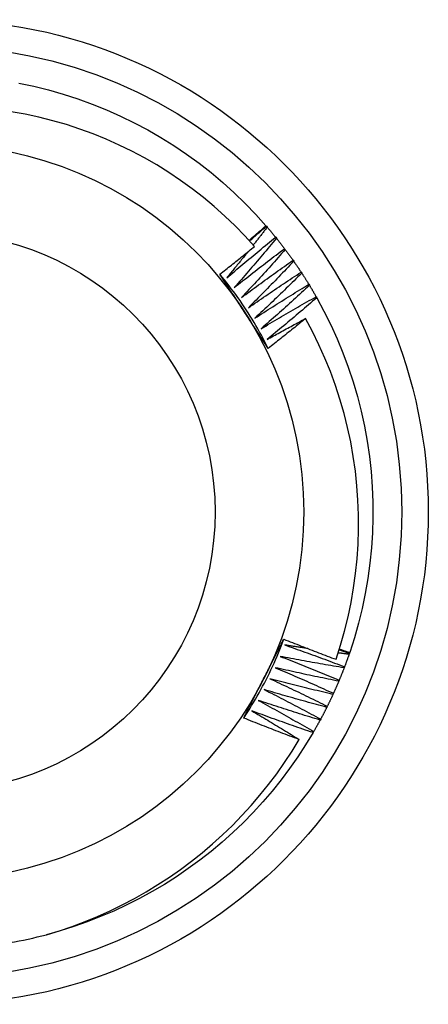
# Model space of a CAD drawing. Header units: inches. Extents: x 64.1 to 160.1, y 39 to 77.3.
# Tile 12 of 65: x 68.102 to 68.247, y 73.959 to 74.31. Entities that reach past the tile are written whole.
import ezdxf

# ---------------------------------------------------------------- set-up
doc = ezdxf.new("R2010")
doc.units = ezdxf.units.IN
doc.header["$MEASUREMENT"] = 0
doc.layers.add('Visible Edges(ANSI)', color=7, linetype='Continuous', lineweight=25)
doc.layers.add('Visible Tangent Edges(ANSI)', color=7, linetype='Continuous', lineweight=25)

msp = doc.modelspace()

# ---------------------------------------------------------------- linework, layer by layer
at = {"layer": 'Visible Edges(ANSI)'}
for p, q in [((68.18927, 74.23655), (68.18944, 74.23636)), ((68.18944, 74.23636), (68.18971, 74.23604)), ((68.19272, 74.23243), (68.19298, 74.23211)), ((68.19587, 74.22839), (68.19612, 74.22806)), ((68.19889, 74.22426), (68.19913, 74.22392)), ((68.20177, 74.22003), (68.202, 74.21968)), ((68.20451, 74.2157), (68.20472, 74.21535)), ((68.2071, 74.21129), (68.20731, 74.21093)), ((68.21894, 74.08442), (68.2188, 74.08403)), ((68.21902, 74.08466), (68.21894, 74.08442)), ((68.2172, 74.0796), (68.21706, 74.07922)), ((68.21531, 74.07485), (68.21515, 74.07447)), ((68.21326, 74.07016), (68.21309, 74.06978)), ((68.21106, 74.06553), (68.21088, 74.06516)), ((68.20871, 74.06099), (68.20852, 74.06062)), ((68.20621, 74.05652), (68.206, 74.05616))]:
    msp.add_line(p, q, dxfattribs=at)
at = {"layer": 'Visible Edges(ANSI)', "flags": 128}
for points in [[(68.10139, 74.28734), (68.10671, 74.28622), (68.11199, 74.2849), (68.11722, 74.2834), (68.1224, 74.28172), (68.12751, 74.27986), (68.13256, 74.27782), (68.13753, 74.2756), (68.14242, 74.27322), (68.14722, 74.27066), (68.15193, 74.26794), (68.15655, 74.26505), (68.16106, 74.262), (68.16546, 74.2588), (68.16974, 74.25545), (68.17391, 74.25195), (68.17795, 74.2483), (68.18186, 74.24452), (68.18563, 74.2406), (68.18927, 74.23655)], [(68.1852, 74.22919), (68.18181, 74.23292), (68.17829, 74.23653), (68.17465, 74.24001), (68.17089, 74.24338), (68.16702, 74.24661), (68.16303, 74.24972), (68.15893, 74.25268), (68.15474, 74.2555), (68.15046, 74.25818), (68.14609, 74.2607), (68.14164, 74.26306), (68.13711, 74.26527), (68.13251, 74.26733), (68.12785, 74.26922), (68.12311, 74.27095), (68.11831, 74.27252), (68.11346, 74.27392), (68.10855, 74.27516), (68.10361, 74.27622), (68.09865, 74.27711)], [(68.18325, 74.23136), (68.18351, 74.23157), (68.18376, 74.23179), (68.18401, 74.23201), (68.18426, 74.23222), (68.18451, 74.23244), (68.18476, 74.23265), (68.18501, 74.23287), (68.18527, 74.23308), (68.18552, 74.2333), (68.18577, 74.23351), (68.18602, 74.23373), (68.18627, 74.23395), (68.18652, 74.23416), (68.18677, 74.23438), (68.18702, 74.2346), (68.18727, 74.23481), (68.18752, 74.23503), (68.18777, 74.23525), (68.18802, 74.23546), (68.18827, 74.23568), (68.18852, 74.2359), (68.18877, 74.23611), (68.18902, 74.23633), (68.18927, 74.23655)], [(68.18344, 74.23115), (68.18369, 74.23137), (68.18394, 74.23159), (68.18419, 74.2318), (68.18444, 74.23202), (68.18469, 74.23224), (68.18494, 74.23246), (68.18519, 74.23268), (68.18544, 74.23289), (68.18569, 74.23311), (68.18593, 74.23333), (68.18618, 74.23354), (68.18643, 74.23376), (68.18668, 74.23398), (68.18693, 74.23419), (68.18718, 74.23441), (68.18743, 74.23463), (68.18768, 74.23484), (68.18793, 74.23506), (68.18818, 74.23528), (68.18843, 74.23549), (68.18869, 74.23571), (68.18894, 74.23592), (68.18919, 74.23614), (68.18944, 74.23636)], [(68.18971, 74.23604), (68.1895, 74.23578), (68.1893, 74.23551), (68.18909, 74.23525), (68.18889, 74.23498), (68.18868, 74.23472), (68.18847, 74.23445), (68.18827, 74.23419), (68.18806, 74.23392), (68.18786, 74.23366), (68.18765, 74.23339), (68.18744, 74.23313), (68.18724, 74.23287), (68.18703, 74.2326), (68.18682, 74.23234), (68.18662, 74.23207), (68.18641, 74.23181), (68.1862, 74.23155), (68.18599, 74.23128), (68.18579, 74.23102), (68.18558, 74.23075), (68.18537, 74.23049), (68.18516, 74.23023), (68.18496, 74.22996), (68.18475, 74.2297)], [(68.18971, 74.23604), (68.18984, 74.23589), (68.18996, 74.23575), (68.19009, 74.2356), (68.19022, 74.23545), (68.19034, 74.2353), (68.19047, 74.23515), (68.1906, 74.235), (68.19072, 74.23485), (68.19085, 74.2347), (68.19098, 74.23455), (68.1911, 74.2344), (68.19123, 74.23425), (68.19135, 74.2341), (68.19148, 74.23395), (68.1916, 74.23379), (68.19173, 74.23364), (68.19185, 74.23349), (68.19198, 74.23334), (68.1921, 74.23319), (68.19223, 74.23304), (68.19235, 74.23289), (68.19247, 74.23273), (68.1926, 74.23258), (68.19272, 74.23243)], [(68.17531, 74.21799), (68.17602, 74.2186), (68.17674, 74.21921), (68.17746, 74.21983), (68.17818, 74.22043), (68.1789, 74.22104), (68.17962, 74.22165), (68.18034, 74.22226), (68.18106, 74.22286), (68.18178, 74.22347), (68.18251, 74.22407), (68.18323, 74.22467), (68.18396, 74.22528), (68.18468, 74.22588), (68.18541, 74.22648), (68.18614, 74.22708), (68.18687, 74.22767), (68.18759, 74.22827), (68.18832, 74.22887), (68.18905, 74.22946), (68.18979, 74.23006), (68.19052, 74.23065), (68.19125, 74.23125), (68.19199, 74.23184), (68.19272, 74.23243)], [(68.19298, 74.23211), (68.19237, 74.23137), (68.19175, 74.23063), (68.19114, 74.22989), (68.19052, 74.22915), (68.1899, 74.22841), (68.18928, 74.22767), (68.18866, 74.22694), (68.18804, 74.2262), (68.18742, 74.22547), (68.1868, 74.22473), (68.18618, 74.224), (68.18555, 74.22327), (68.18493, 74.22254), (68.1843, 74.22181), (68.18368, 74.22108), (68.18305, 74.22035), (68.18242, 74.21962), (68.18179, 74.21889), (68.18116, 74.21816), (68.18053, 74.21744), (68.17989, 74.21671), (68.17926, 74.21599), (68.17863, 74.21526), (68.17799, 74.21454)], [(68.19298, 74.23211), (68.1931, 74.23195), (68.19323, 74.2318), (68.19335, 74.23165), (68.19347, 74.23149), (68.19359, 74.23134), (68.19371, 74.23119), (68.19383, 74.23103), (68.19396, 74.23088), (68.19408, 74.23072), (68.1942, 74.23057), (68.19432, 74.23042), (68.19444, 74.23026), (68.19456, 74.23011), (68.19468, 74.22995), (68.1948, 74.2298), (68.19492, 74.22964), (68.19504, 74.22949), (68.19516, 74.22933), (68.19528, 74.22918), (68.1954, 74.22902), (68.19552, 74.22886), (68.19564, 74.22871), (68.19575, 74.22855), (68.19587, 74.22839)], [(68.17288, 74.21931), (68.17339, 74.21971), (68.17391, 74.22012), (68.17443, 74.22053), (68.17494, 74.22094), (68.17546, 74.22134), (68.17598, 74.22175), (68.17649, 74.22216), (68.17701, 74.22257), (68.17752, 74.22298), (68.17804, 74.22339), (68.17855, 74.2238), (68.17906, 74.22422), (68.17958, 74.22463), (68.18009, 74.22504), (68.1806, 74.22545), (68.18112, 74.22587), (68.18163, 74.22628), (68.18214, 74.22669), (68.18265, 74.22711), (68.18316, 74.22752), (68.18367, 74.22794), (68.18418, 74.22836), (68.18469, 74.22877), (68.1852, 74.22919)], [(68.17799, 74.21454), (68.17873, 74.21513), (68.17946, 74.21571), (68.1802, 74.2163), (68.18094, 74.21689), (68.18168, 74.21747), (68.18242, 74.21805), (68.18316, 74.21864), (68.1839, 74.21922), (68.18465, 74.2198), (68.18539, 74.22038), (68.18613, 74.22096), (68.18688, 74.22153), (68.18762, 74.22211), (68.18837, 74.22269), (68.18912, 74.22326), (68.18986, 74.22384), (68.19061, 74.22441), (68.19136, 74.22498), (68.19211, 74.22555), (68.19286, 74.22612), (68.19361, 74.22669), (68.19437, 74.22726), (68.19512, 74.22783), (68.19587, 74.22839)], [(68.19612, 74.22806), (68.19548, 74.22734), (68.19484, 74.22662), (68.19421, 74.22591), (68.19356, 74.22519), (68.19292, 74.22447), (68.19228, 74.22376), (68.19164, 74.22304), (68.19099, 74.22233), (68.19035, 74.22161), (68.1897, 74.2209), (68.18906, 74.22019), (68.18841, 74.21948), (68.18776, 74.21877), (68.18711, 74.21806), (68.18646, 74.21735), (68.18581, 74.21664), (68.18516, 74.21593), (68.1845, 74.21522), (68.18385, 74.21452), (68.18319, 74.21381), (68.18254, 74.21311), (68.18188, 74.2124), (68.18122, 74.2117), (68.18056, 74.211)], [(68.19612, 74.22806), (68.19624, 74.22791), (68.19636, 74.22775), (68.19647, 74.22759), (68.19659, 74.22744), (68.19671, 74.22728), (68.19682, 74.22712), (68.19694, 74.22696), (68.19706, 74.22681), (68.19717, 74.22665), (68.19729, 74.22649), (68.1974, 74.22633), (68.19752, 74.22617), (68.19763, 74.22601), (68.19775, 74.22585), (68.19786, 74.2257), (68.19798, 74.22554), (68.19809, 74.22538), (68.19821, 74.22522), (68.19832, 74.22506), (68.19844, 74.2249), (68.19855, 74.22474), (68.19866, 74.22458), (68.19878, 74.22442), (68.19889, 74.22426)], [(68.18277, 74.22721), (68.18246, 74.22682), (68.18215, 74.22643), (68.18184, 74.22605), (68.18153, 74.22566), (68.18123, 74.22528), (68.18092, 74.22489), (68.18061, 74.22451), (68.1803, 74.22412), (68.17999, 74.22374), (68.17968, 74.22335), (68.17937, 74.22297), (68.17906, 74.22259), (68.17874, 74.2222), (68.17843, 74.22182), (68.17812, 74.22143), (68.17781, 74.22105), (68.1775, 74.22067), (68.17718, 74.22029), (68.17687, 74.2199), (68.17656, 74.21952), (68.17625, 74.21914), (68.17593, 74.21876), (68.17562, 74.21837), (68.17531, 74.21799)], [(68.18056, 74.211), (68.18132, 74.21156), (68.18207, 74.21213), (68.18283, 74.21269), (68.18359, 74.21325), (68.18435, 74.21381), (68.1851, 74.21437), (68.18586, 74.21492), (68.18662, 74.21548), (68.18739, 74.21604), (68.18815, 74.21659), (68.18891, 74.21715), (68.18967, 74.2177), (68.19044, 74.21825), (68.1912, 74.2188), (68.19197, 74.21935), (68.19273, 74.2199), (68.1935, 74.22045), (68.19427, 74.221), (68.19504, 74.22154), (68.19581, 74.22209), (68.19658, 74.22263), (68.19735, 74.22318), (68.19812, 74.22372), (68.19889, 74.22426)], [(68.19913, 74.22392), (68.19847, 74.22322), (68.1978, 74.22252), (68.19714, 74.22183), (68.19648, 74.22113), (68.19581, 74.22044), (68.19515, 74.21974), (68.19448, 74.21905), (68.19381, 74.21835), (68.19315, 74.21766), (68.19248, 74.21697), (68.19181, 74.21628), (68.19114, 74.21559), (68.19046, 74.2149), (68.18979, 74.21421), (68.18912, 74.21353), (68.18844, 74.21284), (68.18777, 74.21215), (68.18709, 74.21147), (68.18641, 74.21079), (68.18574, 74.2101), (68.18506, 74.20942), (68.18438, 74.20874), (68.1837, 74.20806), (68.18302, 74.20738)], [(68.19913, 74.22392), (68.19924, 74.22376), (68.19935, 74.2236), (68.19946, 74.22344), (68.19958, 74.22328), (68.19969, 74.22312), (68.1998, 74.22295), (68.19991, 74.22279), (68.20002, 74.22263), (68.20013, 74.22247), (68.20024, 74.22231), (68.20035, 74.22215), (68.20046, 74.22198), (68.20057, 74.22182), (68.20068, 74.22166), (68.20079, 74.2215), (68.2009, 74.22133), (68.20101, 74.22117), (68.20112, 74.22101), (68.20123, 74.22084), (68.20134, 74.22068), (68.20144, 74.22052), (68.20155, 74.22035), (68.20166, 74.22019), (68.20177, 74.22003)], [(68.19006, 74.19291), (68.18947, 74.19409), (68.18887, 74.19526), (68.18826, 74.19642), (68.18764, 74.19758), (68.187, 74.19873), (68.18636, 74.19988), (68.1857, 74.20102), (68.18503, 74.20215), (68.18435, 74.20328), (68.18366, 74.2044), (68.18296, 74.20551), (68.18225, 74.20662), (68.18152, 74.20772), (68.18079, 74.20881), (68.18004, 74.20989), (68.17929, 74.21097), (68.17852, 74.21204), (68.17774, 74.2131), (68.17695, 74.21415), (68.17616, 74.2152), (68.17535, 74.21624), (68.17453, 74.21726), (68.1737, 74.21829), (68.17286, 74.2193)], [(68.18151, 74.20604), (68.18115, 74.2066), (68.18079, 74.20715), (68.18043, 74.2077), (68.18007, 74.20826), (68.17971, 74.20881), (68.17935, 74.20937), (68.17899, 74.20992), (68.17863, 74.21047), (68.17827, 74.21103), (68.17791, 74.21158), (68.17755, 74.21213), (68.17719, 74.21269), (68.17683, 74.21324), (68.17647, 74.21379), (68.17611, 74.21434), (68.17575, 74.2149), (68.17539, 74.21545), (68.17503, 74.216), (68.17467, 74.21655), (68.17431, 74.2171), (68.17395, 74.21765), (68.1736, 74.2182), (68.17324, 74.21876), (68.17288, 74.21931)], [(68.18302, 74.20738), (68.18379, 74.20792), (68.18456, 74.20845), (68.18534, 74.20899), (68.18611, 74.20952), (68.18689, 74.21006), (68.18767, 74.21059), (68.18844, 74.21113), (68.18922, 74.21166), (68.19, 74.21219), (68.19078, 74.21272), (68.19156, 74.21324), (68.19234, 74.21377), (68.19312, 74.2143), (68.19391, 74.21482), (68.19469, 74.21535), (68.19547, 74.21587), (68.19626, 74.2164), (68.19704, 74.21692), (68.19783, 74.21744), (68.19862, 74.21796), (68.1994, 74.21848), (68.20019, 74.21899), (68.20098, 74.21951), (68.20177, 74.22003)], [(68.202, 74.21968), (68.20131, 74.219), (68.20063, 74.21833), (68.19994, 74.21765), (68.19926, 74.21698), (68.19857, 74.21631), (68.19788, 74.21563), (68.19719, 74.21496), (68.1965, 74.21429), (68.19581, 74.21362), (68.19512, 74.21295), (68.19443, 74.21229), (68.19373, 74.21162), (68.19304, 74.21095), (68.19235, 74.21029), (68.19165, 74.20962), (68.19095, 74.20896), (68.19026, 74.20829), (68.18956, 74.20763), (68.18886, 74.20697), (68.18816, 74.20631), (68.18746, 74.20565), (68.18675, 74.20499), (68.18605, 74.20433), (68.18535, 74.20368)], [(68.202, 74.21968), (68.2021, 74.21952), (68.20221, 74.21935), (68.20232, 74.21919), (68.20242, 74.21902), (68.20253, 74.21886), (68.20263, 74.21869), (68.20274, 74.21853), (68.20285, 74.21836), (68.20295, 74.2182), (68.20306, 74.21803), (68.20316, 74.21787), (68.20327, 74.2177), (68.20337, 74.21753), (68.20348, 74.21737), (68.20358, 74.2172), (68.20368, 74.21704), (68.20379, 74.21687), (68.20389, 74.2167), (68.20399, 74.21654), (68.2041, 74.21637), (68.2042, 74.2162), (68.2043, 74.21604), (68.20441, 74.21587), (68.20451, 74.2157)], [(68.18535, 74.20368), (68.18614, 74.20419), (68.18693, 74.2047), (68.18772, 74.20521), (68.18851, 74.20572), (68.18931, 74.20623), (68.1901, 74.20674), (68.1909, 74.20724), (68.19169, 74.20775), (68.19249, 74.20825), (68.19328, 74.20876), (68.19408, 74.20926), (68.19488, 74.20976), (68.19568, 74.21026), (68.19648, 74.21076), (68.19728, 74.21126), (68.19808, 74.21176), (68.19888, 74.21225), (68.19968, 74.21275), (68.20048, 74.21324), (68.20129, 74.21374), (68.20209, 74.21423), (68.2029, 74.21472), (68.2037, 74.21521), (68.20451, 74.2157)], [(68.20472, 74.21535), (68.20402, 74.21469), (68.20331, 74.21404), (68.2026, 74.21339), (68.2019, 74.21274), (68.20119, 74.21209), (68.20048, 74.21144), (68.19977, 74.21079), (68.19905, 74.21014), (68.19834, 74.2095), (68.19763, 74.20885), (68.19692, 74.20821), (68.1962, 74.20756), (68.19548, 74.20692), (68.19477, 74.20628), (68.19405, 74.20564), (68.19333, 74.20499), (68.19261, 74.20435), (68.19189, 74.20372), (68.19117, 74.20308), (68.19045, 74.20244), (68.18973, 74.2018), (68.18901, 74.20117), (68.18828, 74.20053), (68.18756, 74.1999)], [(68.20472, 74.21535), (68.20482, 74.21518), (68.20493, 74.21501), (68.20503, 74.21484), (68.20513, 74.21468), (68.20523, 74.21451), (68.20533, 74.21434), (68.20543, 74.21417), (68.20553, 74.214), (68.20563, 74.21383), (68.20573, 74.21367), (68.20583, 74.2135), (68.20593, 74.21333), (68.20603, 74.21316), (68.20613, 74.21299), (68.20622, 74.21282), (68.20632, 74.21265), (68.20642, 74.21248), (68.20652, 74.21231), (68.20662, 74.21214), (68.20671, 74.21197), (68.20681, 74.2118), (68.20691, 74.21163), (68.20701, 74.21146), (68.2071, 74.21129)], [(68.18756, 74.1999), (68.18836, 74.20039), (68.18917, 74.20087), (68.18998, 74.20136), (68.19079, 74.20184), (68.1916, 74.20232), (68.19241, 74.2028), (68.19322, 74.20328), (68.19403, 74.20376), (68.19484, 74.20424), (68.19566, 74.20472), (68.19647, 74.20519), (68.19728, 74.20567), (68.1981, 74.20614), (68.19891, 74.20662), (68.19973, 74.20709), (68.20055, 74.20756), (68.20136, 74.20803), (68.20218, 74.2085), (68.203, 74.20897), (68.20382, 74.20943), (68.20464, 74.2099), (68.20546, 74.21036), (68.20628, 74.21083), (68.2071, 74.21129)], [(68.20731, 74.21093), (68.20658, 74.2103), (68.20585, 74.20967), (68.20512, 74.20904), (68.20439, 74.20841), (68.20366, 74.20779), (68.20293, 74.20716), (68.2022, 74.20654), (68.20147, 74.20591), (68.20074, 74.20529), (68.2, 74.20467), (68.19927, 74.20405), (68.19853, 74.20343), (68.1978, 74.20281), (68.19706, 74.20219), (68.19632, 74.20157), (68.19558, 74.20096), (68.19484, 74.20034), (68.1941, 74.19972), (68.19336, 74.19911), (68.19262, 74.1985), (68.19187, 74.19789), (68.19113, 74.19727), (68.19039, 74.19666), (68.18964, 74.19606)], [(68.20731, 74.21093), (68.20989, 74.20614), (68.21231, 74.20126), (68.21455, 74.19631), (68.21662, 74.19127), (68.21851, 74.18617), (68.22022, 74.181), (68.22175, 74.17578), (68.2231, 74.17051), (68.22426, 74.16519), (68.22523, 74.15984), (68.22602, 74.15445), (68.22662, 74.14904), (68.22702, 74.14362), (68.22724, 74.13818), (68.22727, 74.13274), (68.22711, 74.1273), (68.22675, 74.12187), (68.22621, 74.11645), (68.22548, 74.11106), (68.22456, 74.1057), (68.22345, 74.10037), (68.22216, 74.09508), (68.22068, 74.08985), (68.21902, 74.08466)], [(68.19006, 74.19291), (68.18971, 74.19346), (68.18935, 74.194), (68.18899, 74.19455), (68.18864, 74.19509), (68.18828, 74.19564), (68.18793, 74.19618), (68.18757, 74.19673), (68.18722, 74.19728), (68.18686, 74.19782), (68.1865, 74.19837), (68.18615, 74.19892), (68.18579, 74.19946), (68.18544, 74.20001), (68.18508, 74.20056), (68.18472, 74.2011), (68.18437, 74.20165), (68.18401, 74.2022), (68.18366, 74.20275), (68.1833, 74.2033), (68.18294, 74.20384), (68.18259, 74.20439), (68.18223, 74.20494), (68.18187, 74.20549), (68.18151, 74.20604)], [(68.18964, 74.19606), (68.19021, 74.19637), (68.19078, 74.19669), (68.19134, 74.197), (68.19191, 74.19732), (68.19248, 74.19763), (68.19305, 74.19795), (68.19362, 74.19826), (68.19418, 74.19857), (68.19475, 74.19889), (68.19532, 74.1992), (68.19589, 74.19951), (68.19646, 74.19982), (68.19703, 74.20013), (68.1976, 74.20044), (68.19817, 74.20075), (68.19874, 74.20106), (68.19932, 74.20137), (68.19989, 74.20168), (68.20046, 74.20199), (68.20103, 74.20229), (68.2016, 74.2026), (68.20218, 74.20291), (68.20275, 74.20321), (68.20332, 74.20352)], [(68.20332, 74.20352), (68.20278, 74.20307), (68.20223, 74.20262), (68.20168, 74.20218), (68.20113, 74.20173), (68.20058, 74.20128), (68.20003, 74.20084), (68.19948, 74.20039), (68.19893, 74.19995), (68.19838, 74.19951), (68.19783, 74.19906), (68.19727, 74.19862), (68.19672, 74.19818), (68.19617, 74.19774), (68.19562, 74.1973), (68.19506, 74.19686), (68.19451, 74.19642), (68.19395, 74.19598), (68.1934, 74.19554), (68.19284, 74.1951), (68.19229, 74.19466), (68.19173, 74.19422), (68.19118, 74.19379), (68.19062, 74.19335), (68.19006, 74.19291)], [(68.21418, 74.08227), (68.21577, 74.08724), (68.21719, 74.09228), (68.21844, 74.09736), (68.21951, 74.10249), (68.2204, 74.10764), (68.22111, 74.11281), (68.22164, 74.118), (68.22199, 74.1232), (68.22217, 74.12841), (68.22216, 74.13363), (68.22197, 74.13884), (68.2216, 74.14405), (68.22104, 74.14925), (68.22031, 74.15443), (68.21939, 74.15959), (68.2183, 74.1647), (68.21703, 74.16976), (68.21558, 74.17478), (68.21397, 74.17973), (68.21218, 74.18463), (68.21021, 74.18946), (68.20808, 74.19422), (68.20579, 74.19891), (68.20332, 74.20352)], [(68.18135, 74.06135), (68.18207, 74.06245), (68.18278, 74.06356), (68.18349, 74.06467), (68.18418, 74.06579), (68.18486, 74.06691), (68.18553, 74.06804), (68.18619, 74.06918), (68.18684, 74.07033), (68.18747, 74.07148), (68.18809, 74.07264), (68.18871, 74.0738), (68.18931, 74.07497), (68.1899, 74.07615), (68.19048, 74.07733), (68.19104, 74.07852), (68.1916, 74.07971), (68.19214, 74.08091), (68.19267, 74.08211), (68.19319, 74.08332), (68.19369, 74.08454), (68.19419, 74.08576), (68.19467, 74.08698), (68.19514, 74.08821), (68.1956, 74.08944)], [(68.18844, 74.07532), (68.18874, 74.07591), (68.18904, 74.0765), (68.18934, 74.07709), (68.18964, 74.07768), (68.18994, 74.07827), (68.19024, 74.07886), (68.19054, 74.07944), (68.19084, 74.08003), (68.19114, 74.08062), (68.19144, 74.08121), (68.19174, 74.0818), (68.19204, 74.08239), (68.19234, 74.08297), (68.19263, 74.08356), (68.19293, 74.08415), (68.19323, 74.08474), (68.19353, 74.08532), (68.19383, 74.08591), (68.19412, 74.0865), (68.19442, 74.08708), (68.19472, 74.08767), (68.19502, 74.08826), (68.19532, 74.08885), (68.19561, 74.08943)], [(68.19561, 74.08943), (68.19638, 74.08912), (68.19715, 74.08882), (68.19792, 74.08851), (68.19869, 74.0882), (68.19946, 74.0879), (68.20024, 74.08759), (68.20101, 74.08729), (68.20178, 74.08699), (68.20255, 74.08669), (68.20332, 74.08639), (68.2041, 74.08609), (68.20487, 74.08579), (68.20564, 74.08549), (68.20642, 74.08519), (68.20719, 74.08489), (68.20797, 74.0846), (68.20874, 74.0843), (68.20952, 74.08401), (68.21029, 74.08372), (68.21107, 74.08343), (68.21184, 74.08313), (68.21262, 74.08284), (68.2134, 74.08255), (68.21418, 74.08227)], [(68.19595, 74.08735), (68.19684, 74.08704), (68.19773, 74.08673), (68.19862, 74.08642), (68.19951, 74.08611), (68.2004, 74.08579), (68.20128, 74.08548), (68.20217, 74.08516), (68.20306, 74.08484), (68.20395, 74.08452), (68.20483, 74.0842), (68.20572, 74.08388), (68.2066, 74.08356), (68.20749, 74.08324), (68.20837, 74.08291), (68.20926, 74.08259), (68.21014, 74.08226), (68.21103, 74.08193), (68.21191, 74.0816), (68.21279, 74.08127), (68.21368, 74.08094), (68.21456, 74.08061), (68.21544, 74.08028), (68.21632, 74.07994), (68.2172, 74.0796)], [(68.20409, 74.08609), (68.20375, 74.08614), (68.20341, 74.08619), (68.20307, 74.08624), (68.20273, 74.08629), (68.20239, 74.08634), (68.20205, 74.0864), (68.20172, 74.08645), (68.20138, 74.0865), (68.20104, 74.08655), (68.2007, 74.0866), (68.20036, 74.08666), (68.20002, 74.08671), (68.19968, 74.08676), (68.19934, 74.08681), (68.199, 74.08687), (68.19866, 74.08692), (68.19832, 74.08697), (68.19798, 74.08703), (68.19765, 74.08708), (68.19731, 74.08713), (68.19697, 74.08719), (68.19663, 74.08724), (68.19629, 74.0873), (68.19595, 74.08735)], [(68.2188, 74.08403), (68.21864, 74.08405), (68.21848, 74.08407), (68.21832, 74.08409), (68.21816, 74.08411), (68.218, 74.08414), (68.21783, 74.08416), (68.21767, 74.08418), (68.21751, 74.0842), (68.21735, 74.08422), (68.21719, 74.08424), (68.21703, 74.08426), (68.21686, 74.08428), (68.2167, 74.08431), (68.21654, 74.08433), (68.21638, 74.08435), (68.21622, 74.08437), (68.21606, 74.08439), (68.2159, 74.08441), (68.21574, 74.08444), (68.21557, 74.08446), (68.21541, 74.08448), (68.21525, 74.0845), (68.21509, 74.08452), (68.21493, 74.08454)], [(68.21528, 74.08567), (68.21544, 74.08562), (68.21559, 74.08557), (68.21574, 74.08551), (68.21589, 74.08546), (68.21605, 74.08541), (68.2162, 74.08536), (68.21635, 74.08531), (68.2165, 74.08526), (68.21665, 74.0852), (68.21681, 74.08515), (68.21696, 74.0851), (68.21711, 74.08505), (68.21726, 74.085), (68.21742, 74.08494), (68.21757, 74.08489), (68.21772, 74.08484), (68.21787, 74.08479), (68.21802, 74.08473), (68.21818, 74.08468), (68.21833, 74.08463), (68.21848, 74.08458), (68.21863, 74.08453), (68.21878, 74.08447), (68.21894, 74.08442)], [(68.21536, 74.08591), (68.21551, 74.08585), (68.21566, 74.0858), (68.21582, 74.08575), (68.21597, 74.0857), (68.21612, 74.08564), (68.21627, 74.08559), (68.21643, 74.08554), (68.21658, 74.08549), (68.21673, 74.08544), (68.21688, 74.08539), (68.21704, 74.08533), (68.21719, 74.08528), (68.21734, 74.08523), (68.21749, 74.08518), (68.21765, 74.08513), (68.2178, 74.08507), (68.21795, 74.08502), (68.2181, 74.08497), (68.21826, 74.08492), (68.21841, 74.08487), (68.21856, 74.08482), (68.21871, 74.08477), (68.21887, 74.08471), (68.21902, 74.08466)], [(68.2188, 74.08403), (68.21874, 74.08384), (68.21867, 74.08366), (68.21861, 74.08347), (68.21855, 74.08329), (68.21848, 74.0831), (68.21841, 74.08292), (68.21835, 74.08273), (68.21828, 74.08255), (68.21822, 74.08236), (68.21815, 74.08218), (68.21809, 74.082), (68.21802, 74.08181), (68.21795, 74.08163), (68.21789, 74.08144), (68.21782, 74.08126), (68.21775, 74.08107), (68.21768, 74.08089), (68.21762, 74.08071), (68.21755, 74.08052), (68.21748, 74.08034), (68.21741, 74.08016), (68.21734, 74.07997), (68.21727, 74.07979), (68.2172, 74.0796)], [(68.19433, 74.08329), (68.1952, 74.08295), (68.19608, 74.08261), (68.19696, 74.08227), (68.19784, 74.08193), (68.19872, 74.08158), (68.19959, 74.08124), (68.20047, 74.08089), (68.20135, 74.08055), (68.20222, 74.0802), (68.2031, 74.07985), (68.20397, 74.0795), (68.20485, 74.07915), (68.20572, 74.0788), (68.2066, 74.07844), (68.20747, 74.07809), (68.20834, 74.07773), (68.20922, 74.07738), (68.21009, 74.07702), (68.21096, 74.07666), (68.21183, 74.0763), (68.2127, 74.07594), (68.21357, 74.07558), (68.21444, 74.07521), (68.21531, 74.07485)], [(68.21706, 74.07922), (68.21611, 74.07937), (68.21516, 74.07953), (68.21421, 74.07969), (68.21326, 74.07985), (68.21231, 74.08001), (68.21136, 74.08017), (68.21042, 74.08033), (68.20947, 74.0805), (68.20852, 74.08066), (68.20757, 74.08083), (68.20663, 74.081), (68.20568, 74.08117), (68.20473, 74.08134), (68.20378, 74.08151), (68.20284, 74.08168), (68.20189, 74.08186), (68.20094, 74.08203), (68.2, 74.08221), (68.19905, 74.08238), (68.19811, 74.08256), (68.19716, 74.08274), (68.19622, 74.08292), (68.19527, 74.08311), (68.19433, 74.08329)], [(68.19257, 74.07928), (68.19344, 74.07892), (68.1943, 74.07855), (68.19517, 74.07818), (68.19604, 74.07781), (68.1969, 74.07743), (68.19777, 74.07706), (68.19863, 74.07669), (68.1995, 74.07631), (68.20036, 74.07594), (68.20122, 74.07556), (68.20209, 74.07518), (68.20295, 74.0748), (68.20381, 74.07442), (68.20467, 74.07404), (68.20553, 74.07365), (68.20639, 74.07327), (68.20725, 74.07288), (68.20811, 74.0725), (68.20897, 74.07211), (68.20983, 74.07172), (68.21069, 74.07133), (68.21155, 74.07094), (68.21241, 74.07055), (68.21326, 74.07016)], [(68.21515, 74.07447), (68.21421, 74.07465), (68.21327, 74.07484), (68.21232, 74.07503), (68.21138, 74.07522), (68.21044, 74.07541), (68.20949, 74.07561), (68.20855, 74.0758), (68.20761, 74.076), (68.20667, 74.07619), (68.20573, 74.07639), (68.20479, 74.07659), (68.20384, 74.07679), (68.2029, 74.07699), (68.20196, 74.07719), (68.20102, 74.0774), (68.20008, 74.0776), (68.19914, 74.07781), (68.1982, 74.07802), (68.19726, 74.07822), (68.19632, 74.07843), (68.19538, 74.07864), (68.19444, 74.07886), (68.19351, 74.07907), (68.19257, 74.07928)], [(68.21706, 74.07922), (68.21699, 74.07903), (68.21692, 74.07885), (68.21684, 74.07867), (68.21677, 74.07849), (68.2167, 74.0783), (68.21663, 74.07812), (68.21656, 74.07794), (68.21649, 74.07776), (68.21642, 74.07757), (68.21634, 74.07739), (68.21627, 74.07721), (68.2162, 74.07703), (68.21613, 74.07684), (68.21605, 74.07666), (68.21598, 74.07648), (68.21591, 74.0763), (68.21583, 74.07612), (68.21576, 74.07594), (68.21569, 74.07575), (68.21561, 74.07557), (68.21554, 74.07539), (68.21546, 74.07521), (68.21539, 74.07503), (68.21531, 74.07485)], [(68.18135, 74.06135), (68.18164, 74.06193), (68.18194, 74.06251), (68.18223, 74.06309), (68.18252, 74.06367), (68.18282, 74.06426), (68.18311, 74.06484), (68.18341, 74.06542), (68.1837, 74.066), (68.184, 74.06658), (68.18429, 74.06716), (68.18459, 74.06774), (68.18489, 74.06832), (68.18518, 74.06891), (68.18548, 74.06949), (68.18577, 74.07007), (68.18607, 74.07065), (68.18636, 74.07123), (68.18666, 74.07182), (68.18696, 74.0724), (68.18725, 74.07298), (68.18755, 74.07357), (68.18785, 74.07415), (68.18815, 74.07473), (68.18844, 74.07532)], [(68.19068, 74.07534), (68.19153, 74.07494), (68.19239, 74.07455), (68.19324, 74.07415), (68.1941, 74.07375), (68.19495, 74.07335), (68.1958, 74.07295), (68.19665, 74.07254), (68.19751, 74.07214), (68.19836, 74.07174), (68.19921, 74.07133), (68.20006, 74.07092), (68.20091, 74.07051), (68.20176, 74.07011), (68.2026, 74.0697), (68.20345, 74.06928), (68.2043, 74.06887), (68.20515, 74.06846), (68.20599, 74.06804), (68.20684, 74.06763), (68.20769, 74.06721), (68.20853, 74.06679), (68.20938, 74.06637), (68.21022, 74.06595), (68.21106, 74.06553)], [(68.21309, 74.06978), (68.21216, 74.07), (68.21122, 74.07022), (68.21028, 74.07044), (68.20935, 74.07066), (68.20841, 74.07088), (68.20748, 74.07111), (68.20654, 74.07133), (68.20561, 74.07156), (68.20467, 74.07178), (68.20374, 74.07201), (68.2028, 74.07224), (68.20187, 74.07247), (68.20093, 74.07271), (68.2, 74.07294), (68.19907, 74.07317), (68.19813, 74.07341), (68.1972, 74.07365), (68.19627, 74.07388), (68.19534, 74.07412), (68.1944, 74.07436), (68.19347, 74.07461), (68.19254, 74.07485), (68.19161, 74.07509), (68.19068, 74.07534)], [(68.21515, 74.07447), (68.21508, 74.07429), (68.215, 74.0741), (68.21492, 74.07392), (68.21485, 74.07374), (68.21477, 74.07356), (68.21469, 74.07338), (68.21461, 74.0732), (68.21454, 74.07302), (68.21446, 74.07284), (68.21438, 74.07266), (68.2143, 74.07248), (68.21422, 74.0723), (68.21415, 74.07212), (68.21407, 74.07194), (68.21399, 74.07177), (68.21391, 74.07159), (68.21383, 74.07141), (68.21375, 74.07123), (68.21367, 74.07105), (68.21359, 74.07087), (68.21351, 74.07069), (68.21343, 74.07051), (68.21335, 74.07033), (68.21326, 74.07016)], [(68.18866, 74.07146), (68.1895, 74.07103), (68.19034, 74.07061), (68.19118, 74.07018), (68.19202, 74.06975), (68.19286, 74.06933), (68.1937, 74.0689), (68.19454, 74.06847), (68.19538, 74.06804), (68.19622, 74.0676), (68.19705, 74.06717), (68.19789, 74.06673), (68.19873, 74.0663), (68.19956, 74.06586), (68.20039, 74.06542), (68.20123, 74.06499), (68.20206, 74.06455), (68.2029, 74.0641), (68.20373, 74.06366), (68.20456, 74.06322), (68.20539, 74.06277), (68.20622, 74.06233), (68.20705, 74.06188), (68.20788, 74.06144), (68.20871, 74.06099)], [(68.21088, 74.06516), (68.20995, 74.06541), (68.20902, 74.06566), (68.20809, 74.06591), (68.20717, 74.06617), (68.20624, 74.06642), (68.20531, 74.06667), (68.20438, 74.06693), (68.20346, 74.06719), (68.20253, 74.06744), (68.2016, 74.0677), (68.20068, 74.06796), (68.19975, 74.06823), (68.19882, 74.06849), (68.1979, 74.06875), (68.19697, 74.06902), (68.19605, 74.06928), (68.19512, 74.06955), (68.1942, 74.06982), (68.19328, 74.07009), (68.19235, 74.07036), (68.19143, 74.07063), (68.19051, 74.07091), (68.18958, 74.07118), (68.18866, 74.07146)], [(68.21309, 74.06978), (68.21301, 74.0696), (68.21293, 74.06942), (68.21285, 74.06925), (68.21276, 74.06907), (68.21268, 74.06889), (68.2126, 74.06871), (68.21251, 74.06854), (68.21243, 74.06836), (68.21235, 74.06818), (68.21226, 74.068), (68.21218, 74.06783), (68.21209, 74.06765), (68.21201, 74.06747), (68.21192, 74.0673), (68.21184, 74.06712), (68.21175, 74.06694), (68.21167, 74.06677), (68.21158, 74.06659), (68.2115, 74.06641), (68.21141, 74.06624), (68.21132, 74.06606), (68.21124, 74.06589), (68.21115, 74.06571), (68.21106, 74.06553)], [(68.18652, 74.06764), (68.18734, 74.06719), (68.18817, 74.06674), (68.189, 74.06629), (68.18982, 74.06583), (68.19065, 74.06538), (68.19147, 74.06492), (68.1923, 74.06446), (68.19312, 74.064), (68.19394, 74.06354), (68.19476, 74.06308), (68.19558, 74.06262), (68.19641, 74.06216), (68.19723, 74.06169), (68.19805, 74.06123), (68.19887, 74.06076), (68.19968, 74.06029), (68.2005, 74.05983), (68.20132, 74.05936), (68.20214, 74.05889), (68.20295, 74.05842), (68.20377, 74.05794), (68.20458, 74.05747), (68.2054, 74.05699), (68.20621, 74.05652)], [(68.20852, 74.06062), (68.2076, 74.0609), (68.20668, 74.06118), (68.20576, 74.06146), (68.20484, 74.06175), (68.20392, 74.06203), (68.203, 74.06231), (68.20208, 74.0626), (68.20116, 74.06289), (68.20024, 74.06318), (68.19933, 74.06347), (68.19841, 74.06376), (68.19749, 74.06405), (68.19658, 74.06434), (68.19566, 74.06464), (68.19474, 74.06493), (68.19383, 74.06523), (68.19291, 74.06553), (68.192, 74.06583), (68.19108, 74.06613), (68.19017, 74.06643), (68.18926, 74.06673), (68.18834, 74.06703), (68.18743, 74.06734), (68.18652, 74.06764)], [(68.18425, 74.0639), (68.18495, 74.06349), (68.18566, 74.06307), (68.18636, 74.06265), (68.18707, 74.06224), (68.18777, 74.06182), (68.18848, 74.0614), (68.18918, 74.06098), (68.18988, 74.06056), (68.19058, 74.06013), (68.19129, 74.05971), (68.19199, 74.05929), (68.19269, 74.05886), (68.19339, 74.05844), (68.19409, 74.05801), (68.19479, 74.05758), (68.19549, 74.05716), (68.19619, 74.05673), (68.19688, 74.0563), (68.19758, 74.05587), (68.19828, 74.05544), (68.19898, 74.05501), (68.19967, 74.05457), (68.20037, 74.05414), (68.20106, 74.05371)], [(68.206, 74.05616), (68.20509, 74.05647), (68.20418, 74.05678), (68.20327, 74.05709), (68.20236, 74.05741), (68.20145, 74.05772), (68.20055, 74.05804), (68.19964, 74.05835), (68.19873, 74.05867), (68.19782, 74.05899), (68.19691, 74.05931), (68.19601, 74.05963), (68.1951, 74.05995), (68.19419, 74.06027), (68.19329, 74.0606), (68.19238, 74.06092), (68.19148, 74.06125), (68.19057, 74.06158), (68.18967, 74.06191), (68.18876, 74.06224), (68.18786, 74.06257), (68.18696, 74.0629), (68.18605, 74.06323), (68.18515, 74.06357), (68.18425, 74.0639)], [(68.21088, 74.06516), (68.21079, 74.06499), (68.2107, 74.06481), (68.21062, 74.06464), (68.21053, 74.06446), (68.21044, 74.06429), (68.21035, 74.06411), (68.21026, 74.06394), (68.21017, 74.06376), (68.21008, 74.06359), (68.20999, 74.06342), (68.2099, 74.06324), (68.20981, 74.06307), (68.20972, 74.06289), (68.20963, 74.06272), (68.20954, 74.06255), (68.20945, 74.06237), (68.20936, 74.0622), (68.20927, 74.06202), (68.20917, 74.06185), (68.20908, 74.06168), (68.20899, 74.06151), (68.2089, 74.06133), (68.20881, 74.06116), (68.20871, 74.06099)], [(68.20106, 74.05371), (68.20024, 74.05402), (68.19941, 74.05432), (68.19859, 74.05463), (68.19776, 74.05494), (68.19694, 74.05526), (68.19611, 74.05557), (68.19529, 74.05588), (68.19447, 74.05619), (68.19365, 74.05651), (68.19282, 74.05683), (68.192, 74.05714), (68.19118, 74.05746), (68.19036, 74.05778), (68.18954, 74.0581), (68.18872, 74.05842), (68.1879, 74.05874), (68.18708, 74.05907), (68.18626, 74.05939), (68.18544, 74.05971), (68.18462, 74.06004), (68.1838, 74.06037), (68.18298, 74.06069), (68.18217, 74.06102), (68.18135, 74.06135)], [(68.20852, 74.06062), (68.20842, 74.06045), (68.20833, 74.06028), (68.20823, 74.06011), (68.20814, 74.05993), (68.20805, 74.05976), (68.20795, 74.05959), (68.20786, 74.05942), (68.20776, 74.05925), (68.20767, 74.05908), (68.20757, 74.0589), (68.20748, 74.05873), (68.20738, 74.05856), (68.20728, 74.05839), (68.20719, 74.05822), (68.20709, 74.05805), (68.20699, 74.05788), (68.2069, 74.05771), (68.2068, 74.05754), (68.2067, 74.05737), (68.20661, 74.0572), (68.20651, 74.05703), (68.20641, 74.05686), (68.20631, 74.05669), (68.20621, 74.05652)], [(68.206, 74.05616), (68.20336, 74.05181), (68.20058, 74.04755), (68.19766, 74.04339), (68.19461, 74.03932), (68.19143, 74.03535), (68.18811, 74.03149), (68.18468, 74.02774), (68.18112, 74.0241), (68.17744, 74.02059), (68.17365, 74.01719), (68.16976, 74.01392), (68.16575, 74.01078), (68.16165, 74.00777), (68.15745, 74.0049), (68.15316, 74.00217), (68.14878, 73.99957), (68.14432, 73.99713), (68.13978, 73.99483), (68.13517, 73.99268), (68.13049, 73.99068), (68.12575, 73.98884), (68.12095, 73.98715), (68.1161, 73.98562), (68.1112, 73.98425)], [(68.1112, 73.98425), (68.11583, 73.98567), (68.12041, 73.98723), (68.12494, 73.98893), (68.12942, 73.99077), (68.13384, 73.99276), (68.13819, 73.99488), (68.14248, 73.99714), (68.1467, 73.99953), (68.15085, 74.00206), (68.15492, 74.00472), (68.1589, 74.0075), (68.16278, 74.0104), (68.16656, 74.01342), (68.17025, 74.01655), (68.17384, 74.0198), (68.17732, 74.02316), (68.18069, 74.02663), (68.18396, 74.03021), (68.18711, 74.03389), (68.19015, 74.03767), (68.19307, 74.04155), (68.19587, 74.04552), (68.19853, 74.04958), (68.20106, 74.05371)]]:
    msp.add_lwpolyline(points, dxfattribs=at)
at = {"layer": 'Visible Edges(ANSI)'}
for radius in [0.1752, 0.16575, 0.13091]:
    msp.add_circle((68.07177, 74.13468), radius, dxfattribs=at)
msp.add_arc((68.07177, 74.13468), 0.15551, 279.7938, 284.688, dxfattribs=at)
at = {"layer": 'Visible Tangent Edges(ANSI)'}
msp.add_circle((68.07177, 74.13468), 0.09941, dxfattribs=at)

doc.saveas('drawing.dxf')
